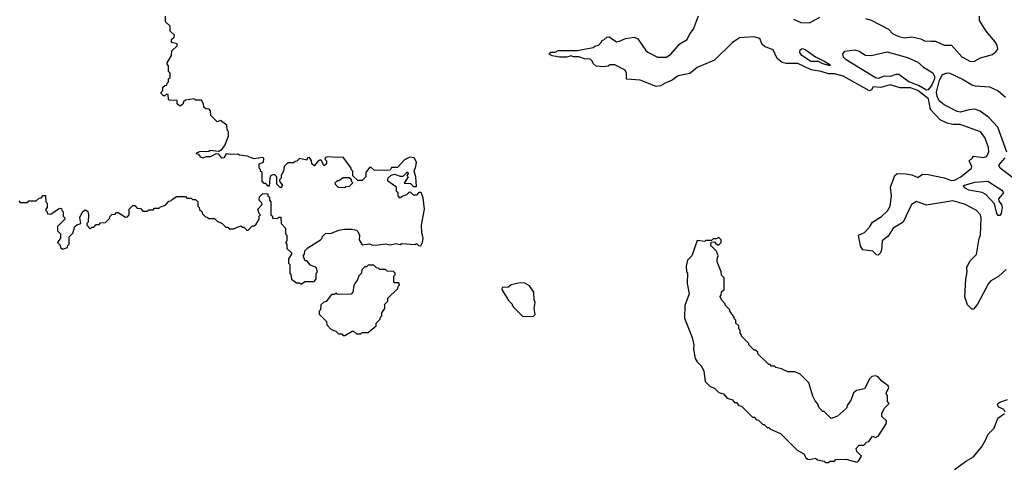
# Model space of a CAD drawing. Extents: x 2380107 to 2585170, y 384273 to 546161.
# Tile 210 of 256: x 2506002 to 2512737, y 461095 to 464130. Entities that reach past the tile are written whole.
import ezdxf

# ---------------------------------------------------------------- set-up
doc = ezdxf.new("R2010")
doc.units = 0

msp = doc.modelspace()

# ---------------------------------------------------------------- linework, layer by layer
at = {"layer": '0CON05XD'}
for points in [[(2508752.5, 462675), (2508750, 462725), (2508770, 462835), (2508761.7, 462911.7), (2508748.3, 462948.3), (2508731.7, 462948.3), (2508715, 462930), (2508695, 462930), (2508678.3, 462948.3), (2508665, 462950), (2508647, 462933), (2508611.7, 462918.3), (2508605, 462910), (2508590, 462925), (2508590, 462945), (2508580, 462955), (2508580, 462985), (2508520, 463025), (2508520, 463045), (2508543, 463067), (2508565, 463072.5), (2508605, 463060), (2508625, 463060), (2508655, 463090), (2508660, 463075), (2508650, 463065), (2508660, 463055), (2508631.7, 463011.7), (2508675, 463010), (2508695, 462990), (2508715, 462990), (2508712.5, 463055), (2508700, 463095), (2508712.5, 463125), (2508716.7, 463155), (2508700, 463185), (2508670.7, 463189.3), (2508635, 463172.5), (2508585, 463120), (2508545, 463120), (2508535, 463100), (2508428.3, 463098.3), (2508405, 463120), (2508395, 463120), (2508370, 463085), (2508370, 463055), (2508345, 463030), (2508315, 463030), (2508281.7, 463061.7), (2508280, 463095), (2508270, 463105), (2508270, 463115), (2508215, 463190), (2508175, 463186.7), (2508105, 463192.5), (2508093, 463187), (2508090, 463175), (2508100, 463165), (2508100, 463145), (2508085, 463130), (2508065, 463170), (2508055, 463170), (2508040.7, 463159.3), (2508015, 463130), (2508000, 463145), (2507997.5, 463165), (2507985, 463187.5), (2507970, 463185), (2507965, 463170), (2507915, 463180), (2507898.3, 463161.7), (2507885, 463160), (2507875, 463150), (2507835, 463150), (2507810, 463125), (2507807, 463093), (2507790, 463065), (2507790, 463045), (2507780, 463035), (2507780, 463025), (2507800, 462995), (2507785, 462980), (2507760, 463005), (2507760, 463055), (2507745, 463070), (2507720, 463065), (2507712.5, 463045), (2507708.3, 462991.7), (2507701.7, 462991.7), (2507685, 463010), (2507675, 463010), (2507660, 463025), (2507660, 463085), (2507650, 463095), (2507650, 463105), (2507640, 463115), (2507640, 463145), (2507670, 463155), (2507671.7, 463181.7), (2507665, 463187.5), (2507605, 463177.5), (2507557, 463197), (2507505, 463202.5), (2507495, 463210), (2507445, 463207.5), (2507415, 463212.5), (2507397.5, 463185), (2507385, 463182.5), (2507365, 463210), (2507345, 463212.5), (2507305, 463192.5), (2507275, 463192.5), (2507255, 463183.3), (2507240.7, 463190.7), (2507228.3, 463208.3), (2507211.7, 463211.7), (2507211.7, 463218.3), (2507235, 463227.5), (2507295, 463230), (2507305, 463237.5), (2507365, 463230), (2507386.4, 463243.6), (2507407.5, 463275), (2507430, 463335), (2507430, 463365), (2507420, 463375), (2507418.3, 463408.3), (2507375, 463440), (2507351.7, 463431.7), (2507310, 463475), (2507307, 463507), (2507298.3, 463518.3), (2507275, 463520), (2507261.7, 463531.7), (2507260, 463555), (2507245, 463580), (2507205, 463580), (2507195, 463590), (2507135, 463580), (2507121.7, 463568.3), (2507118.3, 463551.7), (2507105, 463540), (2507095, 463540), (2507080, 463555), (2507078.3, 463578.3), (2507025, 463580), (2507020, 463585), (2507018.3, 463618.3), (2507005, 463620), (2506995, 463610), (2506985, 463610), (2506970, 463625), (2506970, 463635), (2506980, 463645), (2506981.7, 463668.3), (2506995, 463680), (2507008.3, 463681.7), (2507010, 463695), (2507020, 463705), (2507020, 463725), (2507030, 463735), (2507030, 463765), (2507020, 463775), (2507020, 463815), (2507010, 463825), (2507010, 463835), (2507040, 463885), (2507041.7, 463918.3), (2507078.3, 463951.7), (2507080, 463965), (2507040, 463975), (2507040, 463995), (2507058.3, 464011.7), (2507060, 464025), (2507031.7, 464051.7), (2507030, 464085), (2507000, 464115), (2507000, 464155)], [(2510417.5, 463695), (2510385, 463676.7), (2510355, 463673.3), (2510245, 463716.2), (2510153, 463723), (2510153.3, 463765), (2510143.3, 463785), (2510071.7, 463821.7), (2510038.3, 463821.7), (2510027, 463813), (2509995, 463807.5), (2509945, 463812.5), (2509925, 463830), (2509920, 463845), (2509905, 463860), (2509865, 463862.5), (2509826.4, 463876.4), (2509787, 463877), (2509775, 463882.5), (2509743, 463873), (2509695, 463873.3), (2509645, 463882.5), (2509622.5, 463895), (2509635, 463907.5), (2509665, 463907.5), (2509685, 463918.8), (2509815, 463920), (2509925, 463940), (2509935, 463950), (2509960, 463955), (2509980, 463975), (2509985, 463990), (2509997, 463993), (2510018.3, 464011.7), (2510035, 464012.5), (2510085, 463980), (2510105, 463982.5), (2510145, 464002.5), (2510205, 464010), (2510229.3, 463999.3), (2510285, 463920), (2510298.8, 463908.8), (2510363.6, 463873.6), (2510425, 463874.3), (2510455.5, 463894.5), (2510518, 463965), (2510567.1, 463995), (2510585.7, 464034.3), (2510610, 464065), (2510644.1, 464155.9)], [(2511294, 464135), (2511345, 464112), (2511405, 464110), (2511475, 464147.5)], [(2511788.3, 464138.3), (2511825, 464126.7), (2511945, 464066.2), (2511975, 464033.8), (2512015, 464015.8), (2512055, 464007.1), (2512105, 464014), (2512165, 464000), (2512190, 463985), (2512233.6, 463983.6), (2512265, 463984), (2512325, 463956.2), (2512375, 463956.7), (2512446.1, 463876.1), (2512506.4, 463843.6), (2512533.8, 463846.2), (2512575, 463870), (2512655, 463893.3), (2512679.3, 463910.7), (2512691.7, 463928.3), (2512687, 463957), (2512675, 463980), (2512611.7, 464051.7), (2512567.5, 464125), (2512566.7, 464155)], [(2512749.3, 462420.7), (2512696.4, 462373.6), (2512645, 462342.5), (2512627.5, 462325), (2512552.5, 462185), (2512525, 462150), (2512515, 462150), (2512485, 462180), (2512466.7, 462235), (2512473.3, 462355), (2512483.3, 462405), (2512481.2, 462435), (2512501.7, 462478.3), (2512545.6, 462524.4), (2512565, 462632.5), (2512574.1, 462655.9), (2512578.6, 462775), (2512574.2, 462795), (2512545, 462827.1), (2512465, 462868.9), (2512385, 462890), (2512205, 462861.9), (2512135, 462885.6), (2512101.8, 462865), (2512044.6, 462745.4), (2511976.2, 462705), (2511941.7, 462648.3), (2511901.7, 462618.3), (2511897.5, 462555), (2511890, 462535), (2511875, 462520), (2511861.7, 462521.7), (2511837, 462547), (2511770, 462555), (2511753.6, 462583.6), (2511740, 462655), (2511780, 462675), (2511815, 462710), (2511836.1, 462743.9), (2511896.3, 462783.7), (2511938.5, 462821.5), (2511955.6, 462855), (2511965.8, 462925), (2511958.8, 462985), (2511988, 463065), (2512005, 463078.6), (2512064.4, 463075.6), (2512105, 463067.8), (2512145, 463050), (2512177.1, 463072.9), (2512215, 463072.2), (2512325, 463049.1), (2512375, 463029.2), (2512395, 463032.9), (2512440.5, 463055), (2512511.4, 463115), (2512515.6, 463125.6), (2512497.5, 463165), (2512520, 463185), (2512525, 463197.5), (2512595, 463188.2), (2512614.6, 463195.4), (2512630.6, 463225), (2512629.2, 463255), (2512604.2, 463325), (2512573.2, 463363.2), (2512435, 463412.2), (2512385, 463413.1), (2512345, 463422.9), (2512298.8, 463445), (2512231.9, 463515), (2512218.3, 463588.3), (2512145, 463645.7), (2512095.4, 463664.6), (2512025, 463663.3), (2511955.5, 463685.5), (2511893, 463667), (2511840, 463670), (2511828.8, 463651.2), (2511815, 463644.2), (2511635, 463743.3), (2511575, 463761), (2511535, 463759.2), (2511485, 463776.7), (2511415, 463786.3), (2511325, 463831.1), (2511245, 463830.3), (2511217.9, 463837.9), (2511184.2, 463864.2), (2511155.6, 463925), (2511096.7, 463946.7), (2511081.6, 463961.6), (2511065, 464000.6), (2511023.7, 464013.7), (2510925, 464005.4), (2510875, 463972.2), (2510755, 463854.3), (2510635.6, 463804.4), (2510585, 463762), (2510505, 463745.8), (2510465, 463716), (2510417.5, 463695)], [(2511545, 463813.8), (2511495, 463828.1), (2511465, 463844.2), (2511413.8, 463845), (2511352.5, 463885), (2511338, 463905), (2511341.2, 463925), (2511355, 463934), (2511375, 463927.1), (2511445.8, 463875.8), (2511510, 463845), (2511538.8, 463825), (2511545, 463813.8)], [(2512205, 463647.1), (2512149.9, 463679.9), (2512084.6, 463704.6), (2512015, 463755.3), (2511995, 463755.4), (2511955, 463742.6), (2511915, 463743.5), (2511875, 463727.2), (2511855, 463732.9), (2511654.8, 463854.8), (2511636.7, 463875), (2511632.5, 463897.5), (2511645.9, 463914.1), (2511715, 463923.1), (2511743.8, 463915), (2511786.8, 463886.8), (2511825.7, 463884.3), (2511935, 463909.4), (2512075, 463871.5), (2512145, 463839.4), (2512185, 463805.6), (2512246.9, 463766.9), (2512258.4, 463745), (2512259.5, 463725), (2512241.7, 463685), (2512215, 463649.5), (2512205, 463647.1)], [(2512753.3, 463225), (2512692.9, 463395), (2512631.3, 463461.3), (2512570.6, 463505), (2512535, 463517.5), (2512496.3, 463513.7), (2512435, 463498), (2512415, 463501.2), (2512325, 463546.7), (2512291.4, 463575), (2512276.5, 463605), (2512273.5, 463635), (2512293.4, 463716.6), (2512315, 463754.5), (2512345, 463766.7), (2512365, 463765.6), (2512455, 463722.2), (2512515, 463684.4), (2512535, 463677.8), (2512635, 463670.5), (2512695, 463643.1), (2512745, 463599.6)], [(2512795, 463048.9), (2512708.2, 463115), (2512698.8, 463135), (2512741.9, 463185)], [(2508225, 462980), (2508181.7, 462981.7), (2508161.7, 463001.7), (2508160, 463015), (2508175, 463030), (2508185, 463030), (2508215, 463050), (2508255, 463050), (2508268.3, 463038.3), (2508270, 463025), (2508280, 463015), (2508255, 462990), (2508233, 462987), (2508225, 462980)], [(2512705, 462791.1), (2512695, 462791.1), (2512684.7, 462804.7), (2512670.7, 462870.7), (2512610, 462935), (2512585, 462948.1), (2512493.3, 462965), (2512465, 462978.8), (2512456.7, 462995), (2512535, 463017.8), (2512623.6, 463026.4), (2512720, 462965), (2512732.2, 462945), (2512697.8, 462905), (2512699.7, 462889.7), (2512717.5, 462865), (2512723.1, 462845), (2512714.4, 462805), (2512705, 462791.1)], [(2505995, 462890), (2506005, 462880), (2506055, 462880), (2506065, 462890), (2506115, 462890), (2506135, 462910), (2506148.3, 462911.7), (2506161.7, 462928.3), (2506178.3, 462928.3), (2506180, 462885), (2506190, 462875), (2506190, 462845), (2506180, 462835), (2506180, 462825), (2506190, 462815), (2506191.7, 462801.7), (2506215, 462800), (2506275, 462840), (2506288.3, 462838.3), (2506290, 462825), (2506300, 462815), (2506300, 462785), (2506310, 462775), (2506310, 462765), (2506260, 462715), (2506260, 462685), (2506280, 462665), (2506280, 462635), (2506260, 462605), (2506278.3, 462588.3), (2506281.7, 462571.7), (2506295, 462560), (2506328.3, 462571.7), (2506330, 462585), (2506340, 462595), (2506340, 462645), (2506365, 462670), (2506380, 462715), (2506393, 462727), (2506420, 462735), (2506413.6, 462776.4), (2506432.5, 462815), (2506445, 462827.5), (2506457, 462827), (2506467, 462817), (2506472.5, 462795), (2506470, 462745), (2506460, 462735), (2506460, 462725), (2506485, 462700), (2506495, 462710), (2506508.3, 462711.7), (2506525, 462730), (2506545, 462730), (2506555, 462740), (2506588.3, 462741.7), (2506618.3, 462771.7), (2506620, 462785), (2506631.7, 462798.3), (2506655, 462800), (2506665, 462810), (2506675, 462810), (2506725, 462780), (2506738.3, 462781.7), (2506750, 462795), (2506750, 462835), (2506775, 462860), (2506788.3, 462858.3), (2506805, 462840), (2506828.3, 462838.3), (2506845, 462820), (2506875, 462820), (2506885, 462830), (2506915, 462830), (2506925, 462840), (2506955, 462840), (2506965, 462850), (2506998.3, 462861.7), (2507021.7, 462888.3), (2507035, 462890), (2507045, 462900), (2507075, 462920), (2507135, 462920), (2507145, 462910), (2507175, 462910), (2507185, 462900), (2507205, 462900), (2507220, 462885), (2507220, 462855), (2507230, 462845), (2507231.7, 462831.7), (2507248.3, 462818.3), (2507251.7, 462801.7), (2507271.7, 462781.7), (2507285, 462780), (2507295, 462770), (2507335, 462770), (2507351.7, 462751.7), (2507387, 462737), (2507411.7, 462711.7), (2507425, 462710), (2507435, 462700), (2507465, 462700), (2507515, 462720), (2507525, 462710), (2507535, 462710), (2507555, 462690), (2507565, 462690), (2507595, 462720), (2507605, 462720), (2507618.3, 462731.7), (2507640, 462765), (2507640, 462785), (2507650, 462795), (2507640, 462805), (2507630, 462835), (2507660, 462865), (2507658.3, 462878.3), (2507640, 462895), (2507641.7, 462918.3), (2507665, 462940), (2507698.3, 462938.3), (2507700, 462925), (2507710, 462915), (2507710, 462895), (2507720, 462885), (2507720, 462795), (2507730, 462785), (2507731.7, 462771.7), (2507765, 462770), (2507775, 462780), (2507788.3, 462778.3), (2507790, 462735), (2507820, 462705), (2507820, 462665), (2507830, 462655), (2507830, 462615), (2507820, 462605), (2507830, 462595), (2507830, 462565), (2507860, 462535), (2507860, 462525), (2507840, 462495), (2507840, 462465), (2507850, 462455), (2507850, 462395), (2507857, 462387), (2507860, 462355), (2507895, 462330), (2507915, 462330), (2507925, 462320), (2507955, 462340), (2508015, 462340), (2508030, 462355), (2508030, 462395), (2508040, 462405), (2508030, 462435), (2507991.7, 462451.7), (2507965, 462480), (2507955, 462480), (2507940, 462515), (2507950, 462525), (2507951.7, 462548.3), (2507971.7, 462568.3), (2508060, 462625), (2508070, 462635), (2508070, 462645), (2508093, 462667), (2508135, 462670), (2508185, 462690), (2508225, 462697.5), (2508275, 462697.5), (2508305, 462690), (2508315, 462680), (2508326.7, 462655), (2508323.6, 462623.6), (2508345, 462590), (2508395, 462596.7), (2508415, 462587.5), (2508455, 462588.8), (2508505, 462596.7), (2508535, 462588.8), (2508575, 462600), (2508605, 462592.5), (2508615, 462600), (2508705, 462592.5), (2508715, 462600), (2508730, 462585), (2508745, 462582.5), (2508757.5, 462605), (2508762.5, 462635), (2508752.5, 462675)], [(2511535, 461100), (2511545, 461110), (2511575, 461110), (2511585, 461120), (2511655, 461122.5), (2511725, 461102.5), (2511739.3, 461110.7), (2511760, 461145), (2511727.5, 461175), (2511723.6, 461196.4), (2511745, 461220), (2511775, 461220), (2511795, 461240), (2511810, 461245), (2511835, 461280), (2511855, 461272.5), (2511876.4, 461283.6), (2511927.5, 461365), (2511930, 461385), (2511900, 461415), (2511900, 461435), (2511915, 461470), (2511950, 461505), (2511938.3, 461518.3), (2511937.5, 461555), (2511927.5, 461575), (2511947, 461613), (2511942.5, 461625), (2511898, 461658), (2511875, 461686), (2511855, 461693.8), (2511831.7, 461688.3), (2511817.5, 461675), (2511780, 461605), (2511725, 461592.5), (2511705, 461577.5), (2511687.5, 461525), (2511663.3, 461495), (2511656.7, 461473.3), (2511595, 461417.5), (2511551.7, 461401.7), (2511505, 461450), (2511495, 461450), (2511470, 461475), (2511460, 461505), (2511443, 461523), (2511427.5, 461555), (2511400, 461645), (2511340, 461705), (2511305, 461720), (2511255, 461720), (2511211.7, 461741.7), (2511175, 461750), (2511165, 461760), (2511145, 461760), (2511135, 461770), (2511125, 461770), (2511050, 461845), (2511050, 461855), (2511035, 461870), (2511025, 461870), (2510990, 461905), (2510990, 461915), (2510940, 461965), (2510940, 461975), (2510930, 461985), (2510930, 462005), (2510920, 462015), (2510920, 462035), (2510900, 462055), (2510900, 462075), (2510890, 462085), (2510890, 462095), (2510860, 462135), (2510860, 462145), (2510830, 462175), (2510827, 462187), (2510800, 462215), (2510800, 462225), (2510790, 462235), (2510800, 462245), (2510801.7, 462268.3), (2510820, 462285), (2510820, 462365), (2510803, 462383), (2510800, 462405), (2510773, 462473), (2510772.5, 462495), (2510780, 462515), (2510767, 462547), (2510730, 462585), (2510731.7, 462608.3), (2510755, 462610), (2510761.7, 462601.7), (2510775, 462590), (2510785, 462590), (2510800, 462605), (2510800, 462625), (2510785, 462640), (2510765, 462630), (2510745, 462630), (2510735, 462620), (2510695, 462620), (2510687.5, 462612.5), (2510635, 462620), (2510600, 462515), (2510570, 462485), (2510560, 462445), (2510562.5, 462405), (2510570, 462395), (2510567.5, 462325), (2510580, 462255), (2510552.5, 462175), (2510548.3, 462088.3), (2510602.5, 461955), (2510612.5, 461905), (2510610, 461875), (2510623, 461813), (2510635, 461790), (2510665, 461760), (2510682.5, 461725), (2510690, 461655), (2510725, 461620), (2510755, 461610), (2510785, 461580), (2510815, 461570), (2510841.7, 461541.7), (2510878.3, 461528.3), (2510891.7, 461511.7), (2510905, 461510), (2510921.7, 461491.7), (2510940, 461485), (2511015, 461410), (2511025, 461410), (2511041.7, 461391.7), (2511055, 461390), (2511085, 461360), (2511095, 461360), (2511115, 461340), (2511125, 461340), (2511138.3, 461328.3), (2511205, 461300), (2511320, 461185), (2511365, 461160), (2511380.7, 461130.7), (2511393, 461123), (2511405, 461120), (2511445, 461130), (2511458.3, 461118.3), (2511505, 461110), (2511515, 461100), (2511535, 461100)], [(2508225, 461970), (2508275, 462000), (2508285, 462000), (2508305, 461980), (2508335, 461980), (2508345, 461990), (2508385, 461990), (2508440, 462035), (2508440, 462055), (2508468.3, 462081.7), (2508470, 462095), (2508480, 462105), (2508480, 462125), (2508500, 462155), (2508500, 462185), (2508520, 462205), (2508520, 462225), (2508588.3, 462291.7), (2508590, 462305), (2508600, 462315), (2508595, 462330), (2508565, 462330), (2508560, 462335), (2508560, 462375), (2508570, 462385), (2508570, 462395), (2508558.3, 462408.3), (2508515, 462410), (2508505, 462420), (2508465, 462420), (2508455, 462430), (2508441.7, 462431.7), (2508425, 462450), (2508385, 462450), (2508375, 462440), (2508361.7, 462438.3), (2508341.7, 462418.3), (2508340, 462395), (2508321.7, 462378.3), (2508310, 462345), (2508298.3, 462331.7), (2508288.3, 462311.7), (2508280, 462265), (2508268.3, 462251.7), (2508175, 462250), (2508165, 462260), (2508155, 462250), (2508135, 462250), (2508098.3, 462201.7), (2508081.7, 462198.3), (2508061.7, 462178.3), (2508060, 462145), (2508050, 462135), (2508050, 462115), (2508100, 462065), (2508101.7, 462041.7), (2508131.7, 462011.7), (2508165, 462000), (2508181.7, 461981.7), (2508205, 461980), (2508215, 461970), (2508225, 461970)], [(2509515, 462100), (2509527.5, 462112.5), (2509520, 462155), (2509527.5, 462195), (2509520, 462215), (2509517.5, 462265), (2509489.3, 462309.3), (2509457, 462327), (2509425, 462330), (2509363, 462317), (2509345, 462300), (2509301.7, 462298.3), (2509300, 462285), (2509345, 462210), (2509370, 462185), (2509370, 462175), (2509381.7, 462161.7), (2509441.7, 462101.7), (2509515, 462100)], [(2512743.3, 461445), (2512734.1, 461464.1), (2512700, 461480), (2512690.8, 461495), (2512692, 461505), (2512705, 461514.3), (2512759.3, 461530.7)], [(2512396.3, 461053.7), (2512477, 461113), (2512525, 461140), (2512580, 461205), (2512607, 461253), (2512626.2, 461295), (2512668, 461335), (2512693.3, 461405), (2512737.5, 461435)]]:
    msp.add_lwpolyline(points, dxfattribs=at)

doc.saveas('drawing.dxf')
